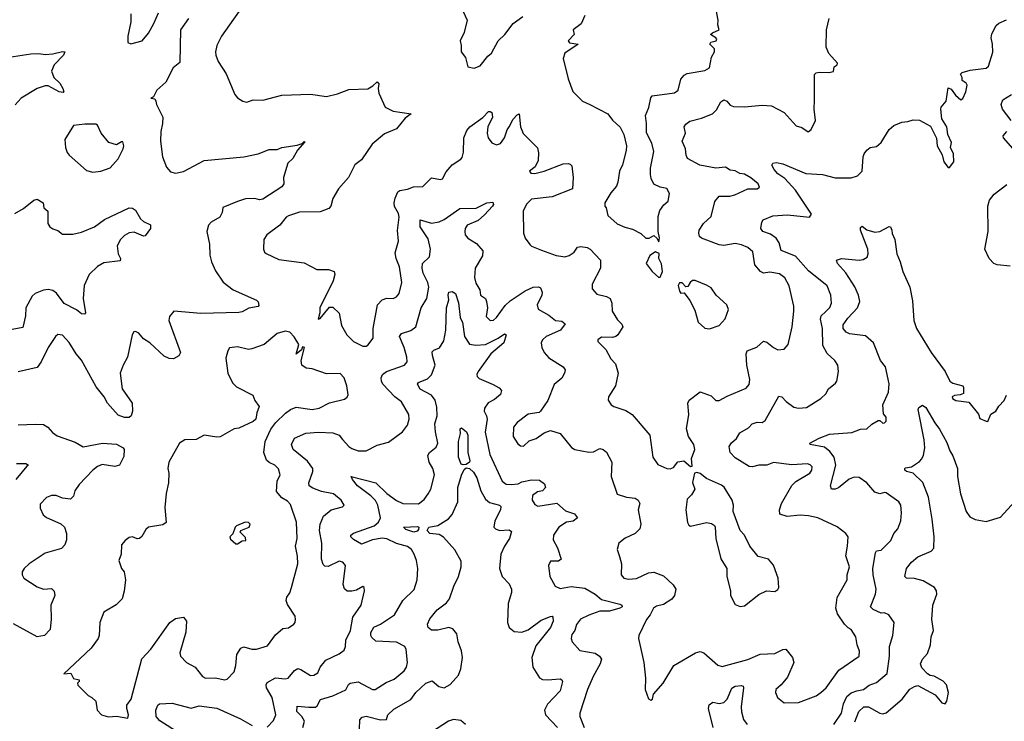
# Model space of a CAD drawing. Extents: x 2323203 to 2567568, y 883585 to 1022917.
# Tile 5 of 256: x 2338556 to 2344749, y 1011144 to 1015558. Entities that reach past the tile are written whole.
import ezdxf

# ---------------------------------------------------------------- set-up
doc = ezdxf.new("R2010")
doc.units = 0

msp = doc.modelspace()

# ---------------------------------------------------------------- linework, layer by layer
at = {"layer": '0CON10XD'}
for points in [[(2339986.9, 1015685), (2339825.5, 1015455), (2339795.6, 1015395), (2339788.1, 1015355), (2339788.6, 1015335), (2339804, 1015295), (2339855, 1015217.5), (2339908.3, 1015088.3), (2339925, 1015067.5), (2339960, 1015045), (2339985, 1015040), (2340025, 1015053.3), (2340085, 1015052), (2340205, 1015083.8), (2340385, 1015089.2), (2340485, 1015076), (2340555, 1015091.4), (2340625, 1015118.8), (2340745, 1015124), (2340777.9, 1015142.1), (2340805, 1015168), (2340815.5, 1015155), (2340810.6, 1015125), (2340815.6, 1015095), (2340855, 1015008), (2340905, 1014982.9), (2341017.5, 1014965), (2340980.3, 1014939.7), (2340925, 1014872.5), (2340850.1, 1014839.9), (2340773.1, 1014775), (2340705, 1014675.7), (2340664.6, 1014645.4), (2340624.3, 1014565), (2340560, 1014495), (2340525, 1014433.8), (2340512.9, 1014385), (2340500.2, 1014369.8), (2340445, 1014348.9), (2340315, 1014346.8), (2340246, 1014325), (2340231.4, 1014315), (2340192, 1014265), (2340111.2, 1014205), (2340091.2, 1014175), (2340090, 1014115), (2340096.4, 1014096.4), (2340106.4, 1014086.4), (2340185, 1014049.2), (2340345, 1014027.5), (2340425, 1013986.9), (2340497.3, 1013987.3), (2340533.9, 1013973.9), (2340538.1, 1013955), (2340527.5, 1013915), (2340443.6, 1013746.4), (2340444, 1013715), (2340433.6, 1013673.6), (2340445, 1013677.5), (2340505, 1013750), (2340525, 1013750), (2340565, 1013712.5), (2340580, 1013635), (2340614, 1013575), (2340655, 1013533.8), (2340715, 1013503.3), (2340735, 1013503.8), (2340745, 1013511.2), (2340780, 1013555), (2340780, 1013615), (2340806.5, 1013765), (2340835, 1013795.7), (2340865, 1013807.1), (2340905.5, 1013804.5), (2340925.4, 1013814.6), (2340941.9, 1013835), (2340959.1, 1013905), (2340944.1, 1014004.1), (2340923.2, 1014055), (2340917.9, 1014092.1), (2340939.1, 1014165), (2340932.4, 1014232.4), (2340942.5, 1014315), (2340937.9, 1014337.9), (2340913.7, 1014383.7), (2340911.8, 1014405), (2340917.3, 1014435), (2340935, 1014474.2), (2340946.2, 1014483.8), (2340995, 1014492.7), (2341032.6, 1014507.4), (2341091.1, 1014508.9), (2341145, 1014564.3), (2341202.3, 1014552.3), (2341215, 1014556.2), (2341238.6, 1014601.4), (2341275, 1014645.7), (2341329.5, 1014680.5), (2341337.9, 1014692.1), (2341347.5, 1014725), (2341349.2, 1014815), (2341368.2, 1014861.8), (2341386.5, 1014883.5), (2341467.9, 1014942.1), (2341505, 1014980), (2341515, 1014981.2), (2341525, 1014973.3), (2341528.9, 1014945), (2341500, 1014885), (2341495.8, 1014844.2), (2341501.4, 1014815), (2341525, 1014783.1), (2341555, 1014771.4), (2341579.7, 1014780.3), (2341604.4, 1014815), (2341621.9, 1014865), (2341635, 1014884.2), (2341658.6, 1014931.4), (2341685, 1014960), (2341697.5, 1014965), (2341706.2, 1014885), (2341722.9, 1014842.9), (2341811.8, 1014751.8), (2341819.7, 1014719.7), (2341816.8, 1014673.2), (2341797.1, 1014632.9), (2341762.5, 1014605), (2341771.7, 1014591.7), (2341795, 1014590), (2341855, 1014604.3), (2341975, 1014650.8), (2342005, 1014653.8), (2342019.2, 1014649.2), (2342028, 1014638), (2342038, 1014565), (2342033.8, 1014495), (2341905, 1014443.6), (2341775, 1014428.9), (2341745, 1014400.6), (2341721.8, 1014355), (2341725.6, 1014215), (2341734.5, 1014184.5), (2341765, 1014143.3), (2341775, 1014134), (2341837.9, 1014107.9), (2341930, 1014075), (2341960.5, 1014070.5), (2341985, 1014067.3), (2342012, 1014075), (2342043.8, 1014096.2), (2342065, 1014126.9), (2342085, 1014131.1), (2342125, 1014125.6), (2342143.8, 1014115), (2342208.8, 1014045), (2342210, 1013995), (2342157.5, 1013895), (2342156, 1013865), (2342185, 1013830.6), (2342247.2, 1013817.2), (2342270, 1013805), (2342280, 1013775), (2342281.9, 1013725), (2342315, 1013670.8), (2342343, 1013643), (2342349.2, 1013625), (2342318, 1013575), (2342304.5, 1013565.5), (2342285, 1013558.9), (2342215, 1013560), (2342191.2, 1013545), (2342192.7, 1013532.7), (2342242.4, 1013482.4), (2342274.3, 1013425), (2342304, 1013394), (2342320, 1013335), (2342304, 1013255), (2342260, 1013185), (2342256.7, 1013165), (2342276.1, 1013136.1), (2342292.5, 1013125), (2342368.6, 1013098.6), (2342408, 1013075), (2342520, 1012945), (2342538.8, 1012805), (2342569.5, 1012759.5), (2342626.7, 1012735), (2342647.8, 1012732.2), (2342668.9, 1012741.1), (2342695, 1012777.5), (2342733, 1012783), (2342775, 1012747.5), (2342785, 1012750), (2342782.3, 1012797.7), (2342803.3, 1012855), (2342795.8, 1012885), (2342763.3, 1012935), (2342750.5, 1012985), (2342765.5, 1013075), (2342759.2, 1013145), (2342766, 1013165), (2342835, 1013218), (2342905, 1013192.5), (2342935, 1013162), (2342955, 1013162), (2343005, 1013190.6), (2343125, 1013239.2), (2343145, 1013263.3), (2343148.9, 1013295), (2343130.4, 1013385), (2343125.6, 1013455), (2343130.8, 1013475), (2343192.4, 1013497.6), (2343235, 1013535.7), (2343255, 1013528.6), (2343296.2, 1013495), (2343325, 1013481.4), (2343364.2, 1013485.8), (2343389.2, 1013515), (2343415.6, 1013625), (2343426, 1013725), (2343425.8, 1013755), (2343395, 1013883.3), (2343367.8, 1013935), (2343335, 1013959.1), (2343275, 1013968.9), (2343235, 1013963.6), (2343215, 1013974.4), (2343179.4, 1014015), (2343167.5, 1014097.5), (2343135.3, 1014125.3), (2343095, 1014142), (2343055, 1014149.5), (2342985, 1014138.5), (2342955, 1014141.3), (2342845, 1014182.9), (2342832.5, 1014195), (2342827.5, 1014215), (2342830, 1014235), (2342856, 1014275), (2342905, 1014320.8), (2342928.2, 1014415), (2342955, 1014448.9), (2343022.4, 1014447.6), (2343054.5, 1014455.5), (2343136.4, 1014493.6), (2343195, 1014494.2), (2343208.8, 1014505), (2343201.2, 1014525), (2343155, 1014562.9), (2343115, 1014585.5), (2343085, 1014589.6), (2343055, 1014606.4), (2343025, 1014612.1), (2342995, 1014630.5), (2342935, 1014623.1), (2342833.8, 1014643.8), (2342755.7, 1014685), (2342746.9, 1014705), (2342742.9, 1014745), (2342722.9, 1014795), (2342744, 1014845), (2342736.2, 1014885), (2342745, 1014900), (2342770.3, 1014919.7), (2342845, 1014937.7), (2342913.1, 1014966.9), (2342939.2, 1014990.8), (2342965, 1015042), (2342985, 1015054.3), (2343004.6, 1015044.6), (2343025, 1015020.6), (2343045, 1015012.1), (2343115, 1015010.8), (2343225, 1015020.9), (2343285, 1015016.5), (2343365, 1014973.8), (2343439.5, 1014889.5), (2343475, 1014880), (2343515, 1014853.3), (2343533.6, 1014866.4), (2343561.2, 1014925), (2343552.7, 1014995), (2343554.4, 1015054.4), (2343556, 1015214), (2343566, 1015224), (2343585, 1015228), (2343645, 1015226.2), (2343675, 1015233.3), (2343678.3, 1015261.7), (2343697.5, 1015275), (2343700, 1015285), (2343645, 1015346), (2343628.6, 1015385), (2343631.2, 1015495), (2343648, 1015565)], [(2339253.9, 1015596.1), (2339255.6, 1015545), (2339235.8, 1015455), (2339236.7, 1015415), (2339255, 1015406.2), (2339325, 1015424.5), (2339365, 1015473.1), (2339400, 1015535), (2339427.8, 1015602.2)], [(2341345, 1015610), (2341370.8, 1015555), (2341352.3, 1015477.7), (2341326.7, 1015425), (2341333.3, 1015395), (2341332.5, 1015355), (2341359.5, 1015319.5), (2341375, 1015262.5), (2341415, 1015253.3), (2341453, 1015267), (2341500.7, 1015329.3), (2341523, 1015347), (2341564.4, 1015425.6), (2341608, 1015465), (2341660, 1015535), (2341720.9, 1015579.1)], [(2342110, 1015585), (2342087.5, 1015532.5), (2342037.5, 1015495), (2342043.8, 1015465), (2342006.2, 1015425), (2342013.1, 1015413.1), (2342067.5, 1015405), (2341985, 1015348.2), (2341974.6, 1015314.6), (2342006.4, 1015186.4), (2342035, 1015106.7), (2342095.7, 1015045.7), (2342142.5, 1015025), (2342255.4, 1014965.4), (2342285, 1014926), (2342332.4, 1014882.4), (2342355.8, 1014835), (2342371.9, 1014765), (2342370, 1014735), (2342347.1, 1014645), (2342327.5, 1014605), (2342318.5, 1014535), (2342308.7, 1014511.3), (2342275, 1014469.2), (2342236, 1014405), (2342235.9, 1014385.9), (2342244.1, 1014374.1), (2342255.5, 1014325.5), (2342313.8, 1014273.8), (2342362.6, 1014252.6), (2342410.9, 1014240.9), (2342462.3, 1014212.3), (2342495, 1014183.8), (2342515, 1014183.3), (2342545, 1014200), (2342563, 1014183), (2342575, 1014160)], [(2342575, 1014160), (2342580, 1014185), (2342572, 1014225), (2342570.9, 1014319.1), (2342581.7, 1014358.3), (2342606.9, 1014393.1), (2342633.6, 1014416.4), (2342643.3, 1014465), (2342626.1, 1014496.1), (2342585, 1014503.8), (2342545, 1014523.8), (2342528.3, 1014558.3), (2342522.5, 1014585), (2342524.4, 1014625), (2342545, 1014730), (2342531.1, 1014781.1), (2342497.3, 1014847.3), (2342498.6, 1014905), (2342492, 1014955), (2342513.5, 1015005), (2342525, 1015066.7), (2342535, 1015079.2), (2342675, 1015098.8), (2342696.7, 1015115), (2342714.2, 1015185), (2342735, 1015210), (2342755, 1015220), (2342865, 1015239.4), (2342893.8, 1015255), (2342907.3, 1015322.7), (2342926, 1015355), (2342926.7, 1015375), (2342896, 1015405), (2342903.2, 1015416.8), (2342937.5, 1015425), (2342940, 1015435), (2342933.8, 1015445), (2342900, 1015465), (2342913.8, 1015476.2), (2342956.2, 1015495), (2342946.7, 1015525), (2342950, 1015555), (2342933.6, 1015633.6)], [(2339618, 1015565), (2339566.7, 1015495), (2339562.1, 1015287.9), (2339522, 1015255), (2339474.5, 1015165.5), (2339418.8, 1015115), (2339397.5, 1015072.5), (2339380, 1015065), (2339405, 1015060), (2339412.5, 1015045), (2339416.7, 1015025), (2339456.2, 1014945), (2339454.3, 1014905.7), (2339443.1, 1014855), (2339442.2, 1014795), (2339453.5, 1014695), (2339479.7, 1014629.7), (2339505, 1014601.2), (2339535, 1014592.5), (2339586.3, 1014603.7), (2339715, 1014671.4), (2339965, 1014694.5), (2340055, 1014713.3), (2340125, 1014741.4), (2340175, 1014742), (2340205, 1014753.8), (2340301.9, 1014768.1), (2340331.7, 1014778.3), (2340345, 1014792.5), (2340350, 1014790), (2340302.4, 1014737.6), (2340273.8, 1014685), (2340242.5, 1014655), (2340214, 1014565), (2340218, 1014525), (2340204.2, 1014505.8), (2340085, 1014429.2), (2340065, 1014425.7), (2340035, 1014434.3), (2339975, 1014430.6), (2339925, 1014413.9), (2339834, 1014376), (2339830, 1014345), (2339814.3, 1014315), (2339759.2, 1014285), (2339743.1, 1014265), (2339732.9, 1014225), (2339750, 1014145), (2339752.3, 1014077.7), (2339762.9, 1014035), (2339787.8, 1013977.8), (2339835, 1013907.1), (2339898.1, 1013858.1), (2340045, 1013794), (2340055, 1013783.3), (2340059.4, 1013760.6), (2340055, 1013754.4), (2339997.2, 1013742.8), (2339955, 1013719.4), (2339935, 1013715.5), (2339695, 1013709.6), (2339525, 1013724), (2339498.7, 1013691.3), (2339493.3, 1013665), (2339566.7, 1013465), (2339555.9, 1013444.1), (2339523.6, 1013423.6), (2339495, 1013426.2), (2339465, 1013441.9), (2339375, 1013525.7), (2339335, 1013550.8), (2339305, 1013586), (2339285, 1013596.7), (2339273.3, 1013595), (2339264, 1013575), (2339233.3, 1013435), (2339205.5, 1013385), (2339187.5, 1013335), (2339200.8, 1013235), (2339263.8, 1013145), (2339266.2, 1013095), (2339256.2, 1013065), (2339243.6, 1013056.4), (2339215, 1013056.2), (2339175, 1013070), (2339107.5, 1013145), (2339086.9, 1013185), (2339037.4, 1013247.4), (2338945, 1013416), (2338910.8, 1013455), (2338866.4, 1013526.4), (2338825, 1013572.5), (2338795, 1013578), (2338780, 1013565), (2338733.8, 1013495), (2338690.6, 1013405), (2338665, 1013369.2), (2338545, 1013343.8)], [(2341755, 1013076.9), (2341683.8, 1013025), (2341661.1, 1012995), (2341660, 1012935), (2341688.9, 1012888.9), (2341706.8, 1012876.8), (2341725, 1012874.3), (2341761.3, 1012908.7), (2341805, 1012923.1), (2341855, 1012959.4), (2341895, 1012974.4), (2341955, 1012954), (2342026.8, 1012866.8), (2342046.7, 1012855), (2342135, 1012836.9), (2342165, 1012840), (2342205, 1012860), (2342225, 1012853.8), (2342247.2, 1012837.2), (2342280, 1012775), (2342275.8, 1012685), (2342313.9, 1012573.9), (2342372.5, 1012555), (2342427.9, 1012547.9), (2342445.5, 1012535.5), (2342456.1, 1012513.9), (2342446, 1012475), (2342462.9, 1012385), (2342457.1, 1012355), (2342428, 1012325), (2342363.1, 1012296.9), (2342324, 1012265), (2342314.3, 1012225), (2342328, 1012182), (2342340.6, 1012135), (2342340, 1012065), (2342355, 1012044.2), (2342385, 1012038.1), (2342435, 1012043.3), (2342511.9, 1012078.1), (2342545, 1012081.5), (2342605, 1012059.4), (2342665, 1012002.5), (2342683.2, 1011975), (2342674.7, 1011935.3), (2342658.3, 1011911.7), (2342605, 1011879.1), (2342561.7, 1011868.3), (2342541.4, 1011855), (2342521.9, 1011815), (2342497.5, 1011785), (2342450, 1011685), (2342448.8, 1011665), (2342482.5, 1011515), (2342492.9, 1011415), (2342490, 1011345), (2342510, 1011285), (2342525, 1011277.5), (2342536.1, 1011283.9), (2342542.5, 1011315), (2342602.5, 1011385), (2342670, 1011495), (2342807.5, 1011575), (2342835, 1011582.5), (2342858.8, 1011575), (2342947.5, 1011497.5), (2342975, 1011489.4), (2343135, 1011533.8), (2343212.4, 1011567.6), (2343305, 1011570), (2343355, 1011596), (2343375, 1011598.8), (2343416.9, 1011545), (2343424.4, 1011515), (2343385, 1011422.9), (2343345, 1011374.3), (2343311.2, 1011345), (2343310, 1011325), (2343323.3, 1011295), (2343365, 1011260), (2343455, 1011262.9), (2343565, 1011305.4), (2343595.6, 1011325), (2343629.4, 1011355), (2343707.1, 1011465), (2343835, 1011553.8), (2343838.6, 1011585), (2343824.3, 1011624.3), (2343816, 1011675), (2343785, 1011721.2), (2343767.5, 1011732.5), (2343743.3, 1011755), (2343700.3, 1011820.3), (2343690, 1011855), (2343697.9, 1011922.1), (2343761.4, 1012035), (2343760.6, 1012065), (2343774.3, 1012115), (2343751.1, 1012185), (2343763.6, 1012245), (2343765.8, 1012305.8), (2343752.5, 1012325), (2343698.3, 1012368.3), (2343575, 1012423.5), (2343517.3, 1012437.3), (2343465, 1012441.6), (2343382.7, 1012432.7), (2343337.3, 1012447.3), (2343334.3, 1012474.3), (2343348.5, 1012515), (2343411.7, 1012628.3), (2343436.9, 1012653.1), (2343525, 1012704.4), (2343537.5, 1012725), (2343540, 1012745), (2343528.7, 1012758.7), (2343510, 1012765), (2343412.3, 1012757.7), (2343297.8, 1012772.2), (2343255, 1012755.4), (2343205, 1012755.3), (2343165, 1012744.6), (2343145, 1012747.9), (2343055, 1012800.8), (2343024.5, 1012835), (2343017.7, 1012872.3), (2343033, 1012897), (2343065, 1012923.3), (2343085, 1012958), (2343139.1, 1012990.9), (2343162.5, 1013015), (2343195, 1013026.9), (2343225, 1013024.4), (2343243.8, 1013036.2), (2343330, 1013190), (2343350, 1013185), (2343376.3, 1013156.3), (2343425, 1013121.1), (2343455, 1013114.5), (2343505, 1013117.5), (2343594.3, 1013175.7), (2343626, 1013205), (2343644, 1013235), (2343687.9, 1013272.1), (2343695.8, 1013285), (2343706, 1013345), (2343702.2, 1013385), (2343683.4, 1013413.4), (2343635, 1013458.6), (2343608.4, 1013508.4), (2343604.7, 1013615), (2343593, 1013675), (2343597.6, 1013695), (2343625, 1013720.7), (2343651.8, 1013748.2), (2343662.5, 1013775), (2343657.9, 1013825), (2343635, 1013882.9), (2343517.6, 1013977.6), (2343435, 1014070), (2343346.4, 1014106.4), (2343333.2, 1014155), (2343313.3, 1014183.3), (2343278.1, 1014208.1), (2343230, 1014225), (2343218, 1014245), (2343224, 1014285), (2343231.8, 1014298.2), (2343293.3, 1014325), (2343385, 1014330), (2343523.8, 1014316.2), (2343536, 1014334), (2343435.2, 1014485.2), (2343368.1, 1014558.1), (2343325, 1014587.5), (2343300.8, 1014615), (2343287, 1014643), (2343293.6, 1014656.4), (2343315, 1014660), (2343355, 1014651.4), (2343500.3, 1014590.3), (2343605, 1014584.4), (2343685, 1014563.8), (2343785, 1014563.1), (2343825, 1014575.8), (2343854, 1014605), (2343861.2, 1014695), (2343866.7, 1014715), (2343885, 1014736.7), (2343905, 1014753.3), (2343945, 1014760), (2343973.9, 1014786.1), (2344025, 1014866.7), (2344055, 1014893.3), (2344105, 1014913.3), (2344143, 1014917), (2344175, 1014928.8), (2344215, 1014926.2), (2344285, 1014887.5), (2344322, 1014812), (2344326, 1014765), (2344357.7, 1014707.7), (2344368, 1014665), (2344395, 1014627.5), (2344405, 1014627.5), (2344431.2, 1014665), (2344430, 1014715), (2344410, 1014755), (2344416.2, 1014785), (2344393.8, 1014835), (2344386.9, 1014885), (2344356, 1014935), (2344349.2, 1014995), (2344352.7, 1015007.3), (2344384, 1015045), (2344395, 1015130), (2344415, 1015121.2), (2344442.7, 1015082.7), (2344475.7, 1015054.3), (2344488.3, 1015061.7), (2344506.5, 1015103.5), (2344516.2, 1015146.2), (2344509.1, 1015159.1), (2344483.1, 1015175), (2344483.3, 1015195), (2344473.3, 1015215), (2344483.8, 1015225), (2344535, 1015240), (2344635, 1015253.9), (2344649.4, 1015265), (2344676.6, 1015353.4), (2344675.6, 1015405), (2344666.2, 1015445), (2344670.7, 1015469.3), (2344698.6, 1015521.4), (2344715, 1015536), (2344763.6, 1015556.4)], [(2338435, 1015313.6), (2338625, 1015343.6), (2338675, 1015345.7), (2338715, 1015340), (2338765, 1015344.4), (2338825, 1015358.9), (2338838.8, 1015355), (2338830.6, 1015335), (2338772, 1015275), (2338756.7, 1015235), (2338771.2, 1015195), (2338807.9, 1015157.9), (2338828, 1015125), (2338833.8, 1015105), (2338829.7, 1015100.3), (2338802.9, 1015105), (2338735, 1015141.8), (2338715, 1015141.5), (2338664.6, 1015125.4), (2338565.8, 1015064.2), (2338527, 1015023)], [(2344791.5, 1014925), (2344737.1, 1014995), (2344730, 1015025), (2344740, 1015055), (2344793.4, 1015086.6)], [(2339015, 1014598.6), (2339065, 1014604.2), (2339125, 1014626.7), (2339175, 1014683.8), (2339206.4, 1014746.4), (2339211.2, 1014765), (2339205, 1014790), (2339195, 1014790), (2339165, 1014770), (2339116.7, 1014785), (2339068.6, 1014845), (2339045, 1014894.2), (2339035, 1014900), (2338965, 1014901.2), (2338895, 1014892), (2338840, 1014805), (2338843.6, 1014753.6), (2338853.6, 1014723.6), (2338866.7, 1014705), (2338975, 1014609.2), (2339015, 1014598.6)], [(2344805, 1014746.7), (2344744, 1014815), (2344742.7, 1014827.3), (2344763.8, 1014855)], [(2344785, 1014007.1), (2344705, 1014015.6), (2344683.9, 1014023.9), (2344652.9, 1014055), (2344625.7, 1014115), (2344646.7, 1014225), (2344644.3, 1014385), (2344656.6, 1014423.4), (2344685, 1014460), (2344765, 1014521.2)], [(2338525, 1014339.2), (2338580, 1014370), (2338645, 1014423.8), (2338665, 1014428.8), (2338702.5, 1014405), (2338706.7, 1014375), (2338733, 1014353), (2338732.5, 1014275), (2338746, 1014255), (2338765, 1014241.4), (2338795, 1014232), (2338825, 1014209.2), (2338889.2, 1014209.2), (2338945, 1014222.5), (2339026.2, 1014255), (2339088.8, 1014301.2), (2339245, 1014374.7), (2339265, 1014372.7), (2339285, 1014360.9), (2339314.6, 1014304.6), (2339335, 1014288.1), (2339378, 1014268), (2339377.5, 1014245), (2339345, 1014197.5), (2339335, 1014196.7), (2339275, 1014222), (2339245, 1014217.5), (2339215, 1014201.4), (2339188.8, 1014175), (2339168.8, 1014135), (2339174, 1014085), (2339189.2, 1014055), (2339188.3, 1014041.7), (2339085, 1014027.5), (2339045.3, 1014004.7), (2338992.2, 1013955), (2338961.5, 1013885), (2338954.5, 1013805), (2338968.6, 1013715), (2338964.1, 1013705.9), (2338945, 1013707.1), (2338912.7, 1013732.7), (2338835, 1013772.2), (2338787.6, 1013837.6), (2338765, 1013855.4), (2338735, 1013860.4), (2338705, 1013857.1), (2338654, 1013836), (2338635, 1013818.6), (2338594.6, 1013745), (2338592.6, 1013695), (2338575, 1013621.2), (2338475, 1013603.1)], [(2340113.1, 1011106.9), (2340151.7, 1011148.3), (2340167.8, 1011185), (2340143.3, 1011295), (2340108, 1011355), (2340106.2, 1011373.8), (2340112.2, 1011387.8), (2340165, 1011417.7), (2340225, 1011410.4), (2340244.7, 1011415.3), (2340285, 1011463.6), (2340305, 1011475.9), (2340325, 1011470.4), (2340385, 1011433.3), (2340405, 1011434.4), (2340430.4, 1011449.6), (2340445, 1011484.2), (2340481.6, 1011528.4), (2340565, 1011567.8), (2340597.4, 1011592.6), (2340605.8, 1011615), (2340607.1, 1011655), (2340635.4, 1011715), (2340650.4, 1011799.6), (2340702.9, 1011875), (2340723.8, 1011965), (2340722.5, 1011985), (2340715, 1011992.5), (2340675, 1011968.6), (2340645, 1011962.9), (2340615, 1011963.3), (2340597.7, 1011977.7), (2340590, 1012005), (2340605.6, 1012125), (2340587.5, 1012145), (2340565, 1012152.5), (2340495, 1012117.1), (2340475, 1012119.2), (2340465, 1012130), (2340454.6, 1012165), (2340455.8, 1012265), (2340441.8, 1012345), (2340445.3, 1012384.7), (2340467.1, 1012435), (2340515, 1012474.3), (2340586.4, 1012493.6), (2340597.5, 1012505), (2340576.7, 1012535), (2340530, 1012575), (2340455, 1012590.8), (2340400, 1012610), (2340375.8, 1012625), (2340373.5, 1012645), (2340399.6, 1012715), (2340400, 1012735), (2340365, 1012780), (2340275.6, 1012855), (2340264.4, 1012885), (2340285, 1012925.8), (2340355, 1012956.4), (2340435, 1012963.6), (2340525, 1012958.5), (2340565.4, 1012945.4), (2340586.9, 1012916.9), (2340625, 1012873.1), (2340645, 1012860.5), (2340685, 1012845.6), (2340735, 1012845.7), (2340805, 1012880.8), (2340875, 1012900), (2340962.9, 1012965), (2340995, 1013008), (2341006.5, 1013045), (2341004.3, 1013075), (2340956.5, 1013155), (2340915, 1013185.5), (2340840.4, 1013265), (2340830.4, 1013285), (2340829.1, 1013305), (2340837.5, 1013325), (2340863.3, 1013345), (2340975.3, 1013384.7), (2340992.9, 1013405), (2340990.5, 1013435), (2340973.4, 1013495), (2340945.6, 1013565), (2340956.4, 1013583.6), (2341016.9, 1013603.1), (2341046.9, 1013625), (2341080, 1013745), (2341116.8, 1013805), (2341129.7, 1013875), (2341122.4, 1013905), (2341093.9, 1013963.9), (2341087.8, 1013995), (2341090, 1014025), (2341133.8, 1014066.2), (2341139.1, 1014115), (2341125, 1014178.6), (2341074.8, 1014254.8), (2341075, 1014300), (2341145, 1014278.1), (2341195, 1014287.3), (2341225, 1014300.8), (2341325, 1014370.9), (2341426.6, 1014373.4), (2341495, 1014406.5), (2341531.2, 1014411.2), (2341535.8, 1014395.8), (2341530, 1014385), (2341479.8, 1014330.2), (2341440, 1014295), (2341370, 1014265), (2341357.3, 1014245), (2341354.6, 1014225), (2341358.2, 1014205), (2341373.7, 1014183.7), (2341429.4, 1014149.4), (2341468.9, 1014105), (2341467.3, 1014072.7), (2341420.7, 1013995), (2341416, 1013936), (2341425, 1013900.8), (2341449.2, 1013859.2), (2341454.2, 1013825), (2341485, 1013803.8), (2341491.9, 1013785), (2341497.3, 1013745), (2341490.3, 1013690.3), (2341515, 1013665.8), (2341535, 1013668.6), (2341555.7, 1013685), (2341610, 1013760), (2341640.9, 1013789.1), (2341735, 1013852.9), (2341785, 1013875.6), (2341818.6, 1013878.6), (2341832.3, 1013872.3), (2341842.9, 1013845), (2341840, 1013825), (2341811.1, 1013765), (2341816.4, 1013736.4), (2341885, 1013698.6), (2341926.3, 1013666.3), (2341965, 1013660.8), (2341987.3, 1013645), (2341958.2, 1013605), (2341866.9, 1013565), (2341844.4, 1013545), (2341835.6, 1013525), (2341839.2, 1013495), (2341854.2, 1013465), (2341885, 1013431.9), (2341974, 1013375), (2341986, 1013355), (2341982, 1013335), (2341965, 1013303.8), (2341917.4, 1013262.6), (2341878.5, 1013161.5), (2341832, 1013095), (2341822.7, 1013087.3), (2341755, 1013076.9)], [(2343676.4, 1011125), (2343725, 1011194.4), (2343737.1, 1011255), (2343758.8, 1011301.2), (2343785, 1011322.9), (2343821.2, 1011335), (2343862.9, 1011345), (2343898.4, 1011371.6), (2343945, 1011389.1), (2344011.9, 1011445), (2344026.8, 1011553.2), (2344027.3, 1011615), (2344048.8, 1011685), (2344055.8, 1011765), (2344023, 1011813), (2343995, 1011825.8), (2343975, 1011824.4), (2343925, 1011847.8), (2343908.1, 1011865), (2343938.4, 1011945), (2343943.8, 1011975), (2343924.3, 1012065), (2343922.6, 1012105), (2343937.8, 1012205), (2343945, 1012215.7), (2343975, 1012220), (2344035, 1012280.8), (2344054.5, 1012325), (2344078.6, 1012355), (2344098, 1012405), (2344102, 1012455), (2344098, 1012505), (2344086.2, 1012525), (2344005, 1012580.8), (2343995, 1012584.2), (2343965, 1012576), (2343935, 1012585.8), (2343884.2, 1012645), (2343835, 1012678.2), (2343805, 1012680.8), (2343772.8, 1012667.2), (2343705, 1012612), (2343685, 1012604.4), (2343662.5, 1012605), (2343656.4, 1012626.4), (2343690, 1012755), (2343679.3, 1012805), (2343651.3, 1012841.3), (2343618.5, 1012868.5), (2343527.5, 1012885), (2343526.7, 1012895), (2343585, 1012926.4), (2343648.8, 1012951.2), (2343789.1, 1012960.9), (2343845, 1012982.9), (2343885, 1012984.2), (2343915, 1013013.8), (2343955, 1013036.2), (2343965, 1013037.5), (2343985, 1013020), (2343995, 1013021.2), (2344005, 1013032.5), (2344006.7, 1013056.7), (2343988.3, 1013078.3), (2343985.8, 1013135), (2344019.6, 1013215), (2344025, 1013267.5), (2344000.9, 1013375), (2343969.6, 1013415), (2343925.3, 1013525.3), (2343875, 1013568.5), (2343775, 1013581.2), (2343755, 1013593.1), (2343735, 1013616.2), (2343735, 1013639.2), (2343765, 1013681.1), (2343825.6, 1013745), (2343841.1, 1013785), (2343831.8, 1013825), (2343807.8, 1013877.8), (2343751.5, 1013965), (2343700, 1014025), (2343694.3, 1014045.7), (2343725, 1014056.2), (2343835, 1014045.7), (2343860.5, 1014049.5), (2343885.6, 1014064.4), (2343893.1, 1014085), (2343891.1, 1014115), (2343843.6, 1014235), (2343845, 1014251.2), (2343855, 1014260), (2343885, 1014236), (2343935, 1014222.5), (2343965, 1014225.8), (2344025, 1014257.5), (2344032.5, 1014255), (2344041.5, 1014235), (2344042.6, 1014212.6), (2344060, 1014175), (2344072.7, 1014085), (2344094.5, 1014034.5), (2344110.6, 1013975), (2344154.6, 1013874.6), (2344171.1, 1013788.9), (2344179.2, 1013665), (2344197.3, 1013615), (2344288.9, 1013465), (2344377.5, 1013345), (2344406.9, 1013285), (2344425, 1013271.2), (2344487.5, 1013255), (2344493.3, 1013245), (2344492.5, 1013207.5), (2344472.3, 1013197.7), (2344435, 1013193.8), (2344421.2, 1013185), (2344423.8, 1013175), (2344445, 1013163.3), (2344525, 1013152.5), (2344586.1, 1013076.1), (2344595, 1013050), (2344635, 1013032.5), (2344645, 1013030), (2344664.3, 1013075.7), (2344696.2, 1013095), (2344715, 1013126.7), (2344747.6, 1013162.4), (2344762.9, 1013195)], [(2342575, 1013936.7), (2342585, 1013937.5), (2342599.2, 1013975), (2342593.3, 1014023.3), (2342576.7, 1014055), (2342578.3, 1014088.3), (2342555, 1014096.7), (2342520, 1014075), (2342496.7, 1014025), (2342533.3, 1013975), (2342575, 1013936.7)], [(2342895, 1013613.8), (2342955, 1013634), (2342994.1, 1013675.9), (2343013.8, 1013735), (2343003.8, 1013765), (2342936.2, 1013825), (2342905, 1013871.2), (2342875, 1013888.8), (2342805, 1013916.7), (2342787, 1013917), (2342772.5, 1013905), (2342759.3, 1013880.7), (2342745, 1013877.5), (2342723.6, 1013903.6), (2342705, 1013903.3), (2342698, 1013885), (2342705, 1013850), (2342715, 1013837.5), (2342735, 1013840), (2342770.7, 1013790.7), (2342801.7, 1013731.7), (2342823.3, 1013655), (2342865, 1013616.7), (2342895, 1013613.8)], [(2340337.3, 1011105), (2340346.1, 1011145), (2340331.3, 1011175), (2340299.2, 1011205), (2340301.2, 1011238.8), (2340373.7, 1011233.7), (2340416.9, 1011233.1), (2340427.7, 1011242.3), (2340448.3, 1011281.7), (2340525, 1011305.3), (2340607.9, 1011342.1), (2340623.1, 1011375), (2340635, 1011384.3), (2340685, 1011391.9), (2340775, 1011344.4), (2340792.5, 1011345), (2340861.7, 1011388.3), (2340910.9, 1011409.1), (2340975, 1011462.5), (2340988.4, 1011485), (2340995.3, 1011515), (2340987.5, 1011595), (2340978.6, 1011615), (2340925, 1011642.7), (2340795, 1011649.1), (2340770.6, 1011670.6), (2340763.3, 1011685), (2340763.4, 1011703.4), (2340783.3, 1011736.7), (2340825, 1011755.3), (2340913.3, 1011815), (2340965.3, 1011904.7), (2341036, 1011974), (2341056.2, 1012035), (2341060.9, 1012105), (2341052.5, 1012155), (2341036.7, 1012196.7), (2341019.6, 1012225), (2340995, 1012243.3), (2340925, 1012263.3), (2340865, 1012292.4), (2340835, 1012297.1), (2340775, 1012286.7), (2340705, 1012259.6), (2340655, 1012287.8), (2340638, 1012305), (2340638.9, 1012315), (2340655, 1012327.9), (2340786, 1012375), (2340812.9, 1012397.1), (2340824.8, 1012425.2), (2340807.9, 1012505), (2340793, 1012533), (2340763.5, 1012563.5), (2340681.5, 1012625), (2340648.1, 1012665), (2340640, 1012685), (2340795, 1012643.6), (2340865, 1012576.6), (2340925, 1012532.5), (2340965, 1012515.4), (2341065, 1012511.4), (2341099.7, 1012540.3), (2341125, 1012575.8), (2341141.5, 1012605), (2341164.4, 1012694.4), (2341154.4, 1012735), (2341131.9, 1012775), (2341123.4, 1012816.6), (2341134, 1012835), (2341175, 1012869.2), (2341186.4, 1012895), (2341170.5, 1012965), (2341167.9, 1013015), (2341181.8, 1013065), (2341179.9, 1013119.9), (2341168.8, 1013165), (2341146.4, 1013195), (2341074.7, 1013234.7), (2341058.8, 1013265), (2341064.8, 1013275.2), (2341120.9, 1013299.1), (2341145, 1013324.4), (2341168.2, 1013385), (2341151.8, 1013445), (2341151.1, 1013468.9), (2341160.1, 1013479.9), (2341197, 1013493), (2341222.8, 1013537.2), (2341236.5, 1013605), (2341241.1, 1013745), (2341254.3, 1013795), (2341250.5, 1013825), (2341255, 1013843.8), (2341275, 1013847.8), (2341296.9, 1013835), (2341316.5, 1013776.5), (2341325.6, 1013685.6), (2341331.4, 1013675), (2341340, 1013655), (2341354.2, 1013564.2), (2341385, 1013516.7), (2341425, 1013511.2), (2341485, 1013515.6), (2341565, 1013554.6), (2341605, 1013581.1), (2341615.3, 1013575.3), (2341600, 1013525), (2341520, 1013455), (2341439.5, 1013345), (2341431.5, 1013325), (2341433.1, 1013313.1), (2341445, 1013300), (2341534, 1013264), (2341571.6, 1013241.6), (2341585.6, 1013225), (2341579.1, 1013200.9), (2341541.8, 1013168.2), (2341502.5, 1013147.5), (2341479.2, 1013115), (2341477.1, 1013095), (2341492.9, 1013065), (2341495.4, 1013045.4), (2341484.2, 1012964.2), (2341513.6, 1012823.6), (2341590.5, 1012655), (2341615, 1012635.6), (2341646.2, 1012633.8)], [(2339235, 1011163.3), (2339240.8, 1011185), (2339228.8, 1011225), (2339230, 1011245), (2339255.8, 1011284.2), (2339323.1, 1011536.9), (2339381.5, 1011598.5), (2339500.8, 1011765), (2339535, 1011790), (2339585, 1011800), (2339604, 1011774), (2339600.6, 1011705), (2339563.3, 1011575), (2339568.1, 1011555), (2339604, 1011515), (2339658.8, 1011485), (2339705, 1011426.2), (2339725, 1011415.7), (2339785, 1011416.9), (2339845, 1011405.7), (2339860.6, 1011409.4), (2339905.6, 1011455), (2339915.5, 1011495), (2339921.1, 1011565), (2339945.7, 1011604.3), (2339965, 1011612.5), (2340015, 1011598.6), (2340045, 1011597.1), (2340115, 1011618.8), (2340165, 1011688.8), (2340211.1, 1011728.9), (2340246.9, 1011733.1), (2340280, 1011755), (2340288.8, 1011765), (2340291.2, 1011785), (2340288, 1011805), (2340239.5, 1011879.5), (2340232.2, 1011905), (2340235.5, 1011924.5), (2340255, 1011953.3), (2340265.8, 1011985), (2340306.2, 1012135), (2340303.6, 1012183.6), (2340290.5, 1012245), (2340300, 1012295), (2340297.2, 1012397.2), (2340258.8, 1012508.8), (2340239.8, 1012529.8), (2340205, 1012549.4), (2340170.7, 1012590.7), (2340175.7, 1012654.3), (2340193.8, 1012695), (2340183.6, 1012733.6), (2340160, 1012755), (2340125, 1012771.4), (2340107.2, 1012787.2), (2340091.1, 1012835), (2340100.7, 1012905), (2340135, 1012981.4), (2340166, 1013024), (2340228, 1013082), (2340258, 1013105), (2340295, 1013119.5), (2340395, 1013106.5), (2340440, 1013115), (2340505, 1013147.1), (2340599.1, 1013170.9), (2340615.8, 1013184.2), (2340621.7, 1013198.3), (2340614, 1013255), (2340596, 1013305), (2340572, 1013332), (2340485, 1013330), (2340395, 1013361.9), (2340356.8, 1013366.8), (2340331.2, 1013385), (2340325.7, 1013415), (2340346.4, 1013496.4), (2340335, 1013500), (2340328.8, 1013481.2), (2340293.8, 1013453.8), (2340312, 1013515), (2340282.6, 1013562.6), (2340255, 1013591.4), (2340225, 1013599.2), (2340175, 1013584), (2340094.2, 1013515.8), (2340015, 1013487.1), (2339995, 1013484.3), (2339925, 1013499.2), (2339875.9, 1013494.1), (2339864.2, 1013475.8), (2339852.1, 1013427.9), (2339864.4, 1013335), (2339895, 1013273.3), (2339919.2, 1013249.2), (2340022, 1013195), (2340035, 1013163.3), (2340062, 1013125), (2340047.1, 1013085), (2340040.8, 1013045), (2340025, 1013030), (2339935, 1012987.5), (2339905, 1012983.8), (2339815.8, 1012934.2), (2339795, 1012930.8), (2339715, 1012943.8), (2339665, 1012916.9), (2339595, 1012915.8), (2339560, 1012895), (2339494, 1012775), (2339487.5, 1012735), (2339493.1, 1012705), (2339491.5, 1012645), (2339476.6, 1012576.6), (2339469.3, 1012489.3), (2339476, 1012395), (2339455, 1012379.2), (2339365, 1012366.2), (2339348.3, 1012351.7), (2339323.5, 1012306.5), (2339308.8, 1012295), (2339295, 1012292.5), (2339265, 1012303.8), (2339245, 1012301.2), (2339218.3, 1012281.7), (2339196.7, 1012255), (2339193.3, 1012195), (2339180, 1012155), (2339196.4, 1012106.4), (2339213.3, 1012085), (2339221.2, 1012035), (2339213.6, 1011963.6), (2339200, 1011915), (2339163, 1011877), (2339085, 1011830), (2339058.8, 1011765), (2339056, 1011685), (2339048.8, 1011665), (2339005, 1011604.2), (2338832.5, 1011442.5), (2338876.4, 1011446.4), (2338893.6, 1011413.6), (2338930, 1011405), (2338930, 1011395), (2338920, 1011385), (2338921.7, 1011371.7), (2338987, 1011307), (2339010, 1011295), (2339035, 1011270), (2339042.5, 1011215), (2339070, 1011185), (2339115, 1011173.3), (2339165, 1011176.7), (2339235, 1011163.3)], [(2343809.4, 1011140.6), (2343834.8, 1011205.2), (2343866, 1011235), (2343895, 1011236.2), (2343965, 1011194.7), (2343985, 1011191.9), (2344005, 1011197.1), (2344107.3, 1011282.7), (2344154.6, 1011345.4), (2344185, 1011364.2), (2344205, 1011368.8), (2344315, 1011310.8), (2344355, 1011260), (2344376.1, 1011253.9), (2344388.3, 1011271.7), (2344398.5, 1011325), (2344385, 1011373.3), (2344365, 1011395.7), (2344308.3, 1011428.3), (2344282.7, 1011432.7), (2344265, 1011443.8), (2344230.9, 1011480.9), (2344220.8, 1011505), (2344234.5, 1011535.5), (2344265, 1011571.2), (2344285.3, 1011625), (2344288.9, 1011675), (2344302.9, 1011715), (2344292.2, 1011785), (2344300.4, 1011875), (2344324.6, 1011945), (2344323.1, 1011965), (2344309.4, 1011985), (2344238.5, 1012028.5), (2344185, 1012043.3), (2344134.2, 1012044.2), (2344124, 1012055), (2344134.3, 1012105), (2344164.7, 1012145.3), (2344205, 1012178.8), (2344288.6, 1012215), (2344305, 1012234), (2344308.8, 1012305), (2344295.3, 1012415), (2344271.4, 1012555), (2344237, 1012647), (2344175, 1012705.6), (2344133.3, 1012715), (2344123.3, 1012725), (2344122.5, 1012735), (2344128.3, 1012738.3), (2344165, 1012745.7), (2344215, 1012777.7), (2344230.9, 1012795), (2344241.3, 1012818.7), (2344249.2, 1012865), (2344245.9, 1012915.9), (2344207.5, 1013105), (2344210.7, 1013119.3), (2344235, 1013133.3), (2344255, 1013118.8), (2344311.1, 1013021.1), (2344341.1, 1012981.1), (2344388.1, 1012898.1), (2344405.4, 1012845.4), (2344425, 1012813.8), (2344454.5, 1012734.5), (2344455.2, 1012685), (2344473.8, 1012575), (2344508.2, 1012465), (2344531.4, 1012431.4), (2344565, 1012413.5), (2344635, 1012401.4), (2344725, 1012429.2), (2344815, 1012526.2)], [(2338545, 1013008.8), (2338655.7, 1013014.3), (2338705, 1013010.9), (2338733.1, 1012995), (2338761.7, 1012961.7), (2338790.8, 1012940.8), (2338905, 1012900.6), (2338955, 1012870), (2339075.6, 1012894.4), (2339165, 1012887.5), (2339205.7, 1012865.7), (2339212.5, 1012855), (2339210.5, 1012809.5), (2339184, 1012756), (2339155, 1012746.2), (2339075, 1012760), (2339045, 1012747.2), (2339015, 1012724), (2338929.2, 1012635), (2338901.9, 1012595), (2338895, 1012560), (2338875, 1012541.2), (2338825, 1012548.6), (2338785, 1012565.6), (2338755.7, 1012564.3), (2338725, 1012552.5), (2338685, 1012510), (2338683.8, 1012485), (2338702.4, 1012442.4), (2338725, 1012425.8), (2338815, 1012385.7), (2338837.5, 1012365), (2338850, 1012325), (2338849.4, 1012285), (2338839.4, 1012255), (2338818.3, 1012231.7), (2338715, 1012202.2), (2338616.2, 1012135), (2338583.3, 1012105), (2338571.2, 1012085), (2338570.8, 1012065), (2338582, 1012045), (2338665, 1011990), (2338705, 1011975.6), (2338755, 1011979.2), (2338773.3, 1011963.3), (2338776.2, 1011935), (2338750.6, 1011875), (2338754.1, 1011785.9), (2338747.7, 1011722.3), (2338712.5, 1011685), (2338665, 1011676), (2338516.8, 1011756.8)], [(2341345, 1012757.1), (2341332.8, 1012762.8), (2341314.8, 1012805), (2341315.9, 1012904.1), (2341327.5, 1012955), (2341326.7, 1012983.3), (2341335, 1012990), (2341365.7, 1012965), (2341375.5, 1012945), (2341374.5, 1012835), (2341386.4, 1012783.6), (2341385, 1012774.3), (2341365, 1012758.8), (2341345, 1012757.1)], [(2338535, 1012766.9), (2338595, 1012765.7), (2338610, 1012755), (2338600, 1012750), (2338532, 1012665)], [(2340692.5, 1011095), (2340695, 1011152.5), (2340709.8, 1011170.2), (2340735, 1011177.5), (2340825.5, 1011154.5), (2340863.3, 1011155), (2340872, 1011185), (2340908.5, 1011221.5), (2341015, 1011281.2), (2341047.5, 1011325), (2341110, 1011385), (2341149.7, 1011399.7), (2341192.2, 1011362.2), (2341225, 1011355.6), (2341262.9, 1011375), (2341299.5, 1011415), (2341315, 1011434.4), (2341331.3, 1011475), (2341340.7, 1011545), (2341335, 1011588), (2341314.2, 1011645), (2341304.4, 1011694.4), (2341280, 1011725), (2341255, 1011733.5), (2341185, 1011716.8), (2341145, 1011717.3), (2341125, 1011734.4), (2341120.8, 1011755), (2341135, 1011788.1), (2341182.2, 1011845), (2341240.5, 1011889.5), (2341258.8, 1011915), (2341285.4, 1011994.6), (2341316.7, 1012055), (2341332.2, 1012115), (2341332.1, 1012152.1), (2341293, 1012223), (2341222.4, 1012302.4), (2341195, 1012320), (2341135, 1012326), (2341119.7, 1012345), (2341128.2, 1012365), (2341185, 1012375.4), (2341252.7, 1012417.3), (2341276.2, 1012445), (2341310.6, 1012525), (2341312.3, 1012615), (2341333.7, 1012693.7), (2341351.9, 1012728.1), (2341365, 1012739.6), (2341385, 1012734.2), (2341411, 1012711), (2341430.4, 1012675), (2341455.3, 1012595), (2341485, 1012541.8), (2341510.4, 1012520.4), (2341574.6, 1012504.6), (2341581.5, 1012495), (2341579.4, 1012475), (2341544.6, 1012405), (2341538.6, 1012365), (2341548, 1012355), (2341574.7, 1012344.7), (2341635, 1012349.2), (2341648.3, 1012338.3), (2341637.3, 1012295), (2341604.4, 1012245), (2341582.7, 1012195), (2341574.1, 1012105), (2341590.8, 1012055), (2341635, 1012008.9), (2341648.1, 1011975), (2341648.4, 1011955), (2341629.2, 1011885), (2341624.6, 1011765), (2341634.7, 1011734.7), (2341665, 1011709.5), (2341715, 1011705.3), (2341755, 1011720.5), (2341835, 1011781.1), (2341895, 1011803.8), (2341905, 1011805.4), (2341909.4, 1011799.4), (2341910.8, 1011775), (2341894.6, 1011735), (2341802, 1011618), (2341776.3, 1011545), (2341783.3, 1011485), (2341825, 1011418.5), (2341845, 1011408.2), (2341875, 1011404.2), (2341955, 1011411.2), (2341965.9, 1011405.9), (2341970.7, 1011395), (2341955.7, 1011335), (2341875, 1011251.2), (2341856.7, 1011215), (2341863.5, 1011185), (2341937.5, 1011105)], [(2343087, 1011867), (2343115, 1011870), (2343205, 1011941.2), (2343252.5, 1011965), (2343305, 1011961.2), (2343325, 1011972.5), (2343330, 1011985), (2343326, 1012045), (2343297.3, 1012127.3), (2343265, 1012163.8), (2343201.2, 1012181.2), (2343149.2, 1012245), (2343114, 1012315), (2343087.5, 1012345), (2343043.3, 1012465), (2343045.8, 1012505), (2343037.5, 1012535), (2342987.4, 1012617.4), (2342970.3, 1012630.3), (2342875, 1012672), (2342835, 1012703.3), (2342815, 1012710), (2342800, 1012705), (2342787, 1012647), (2342802, 1012605), (2342781.3, 1012568.7), (2342755, 1012542.5), (2342745.8, 1012475), (2342756.2, 1012395), (2342765, 1012377.5), (2342775, 1012372.5), (2342875, 1012394), (2342907.7, 1012387.7), (2342925, 1012376.7), (2342930, 1012365), (2342935, 1012293.3), (2342965.9, 1012165.9), (2343004.2, 1012105), (2343004.2, 1012055), (2343026.7, 1011965), (2343026.7, 1011935), (2343055, 1011880), (2343087, 1011867)], [(2341646.2, 1012633.8), (2341691.1, 1012638.9), (2341715, 1012650.9), (2341775, 1012663.5), (2341825, 1012660.6), (2341857.5, 1012637.5), (2341862.5, 1012615), (2341845, 1012593.8), (2341812.3, 1012587.7), (2341781.4, 1012565), (2341780, 1012535), (2341795, 1012508.6), (2341815, 1012498.6), (2341935, 1012516.2), (2341988.5, 1012468.5), (2342045, 1012448.8), (2342064.2, 1012425), (2342037, 1012403), (2341995, 1012398), (2341946.9, 1012365), (2341914.3, 1012315), (2341910.8, 1012285), (2341938.1, 1012235), (2341961.9, 1012165), (2341945, 1012152.2), (2341895, 1012151.9), (2341881.2, 1012125), (2341889.4, 1012055), (2341924.3, 1011994.3), (2341955, 1011979.1), (2342025, 1011993.2), (2342110.9, 1011980.9), (2342175, 1011943.2), (2342215, 1011910.7), (2342330.8, 1011880.8), (2342344, 1011875), (2342346.2, 1011865), (2342330, 1011855), (2342265, 1011837.1), (2342205, 1011836.9), (2342135, 1011812.4), (2342084, 1011786), (2342057.4, 1011752.6), (2342047.5, 1011715), (2342029.4, 1011690.6), (2342024.6, 1011664.6), (2342031.1, 1011645), (2342079.2, 1011589.2), (2342175, 1011572.9), (2342202.9, 1011555), (2342215.7, 1011535), (2342207.8, 1011505), (2342163.5, 1011426.5), (2342126.4, 1011343.6), (2342078, 1011195), (2342080, 1011175), (2342106.7, 1011105)], [(2339925, 1012260), (2339955, 1012280), (2339978.3, 1012281.7), (2339975, 1012300), (2339942.5, 1012335), (2339947.5, 1012345), (2339999.2, 1012365), (2340004.4, 1012385), (2339995, 1012394.4), (2339974, 1012396), (2339920, 1012375), (2339910, 1012365), (2339897, 1012323), (2339877.5, 1012305), (2339880.7, 1012290.7), (2339915, 1012260), (2339925, 1012260)], [(2341035, 1012334.1), (2340985, 1012350.5), (2340968.8, 1012365), (2341058.9, 1012368.9), (2341065.9, 1012365), (2341065, 1012351.1), (2341055, 1012340.4), (2341035, 1012334.1)], [(2342917.8, 1011105), (2342888.1, 1011225), (2342892.5, 1011247.5), (2342915, 1011264.2), (2342955, 1011256.7), (2342985, 1011261.9), (2343005, 1011284.2), (2343035, 1011353.3), (2343055.4, 1011365.4), (2343095, 1011370.5), (2343106, 1011366), (2343108.9, 1011355), (2343094.8, 1011235.2), (2343096.7, 1011203.3), (2343109.3, 1011155), (2343132.3, 1011125)], [(2339559.6, 1011069.6), (2339437.4, 1011147.4), (2339414.5, 1011175), (2339412.2, 1011215), (2339425, 1011246.7), (2339435, 1011253.8), (2339515, 1011258.8), (2339635, 1011226.7), (2339685, 1011242.2), (2339795, 1011227.3), (2339945, 1011158.9), (2340016.9, 1011116.9)], [(2341359.1, 1011125), (2341329.5, 1011149.5), (2341285, 1011155.8), (2341251.9, 1011145), (2341145, 1011075.6)]]:
    msp.add_lwpolyline(points, dxfattribs=at)

doc.saveas('drawing.dxf')
